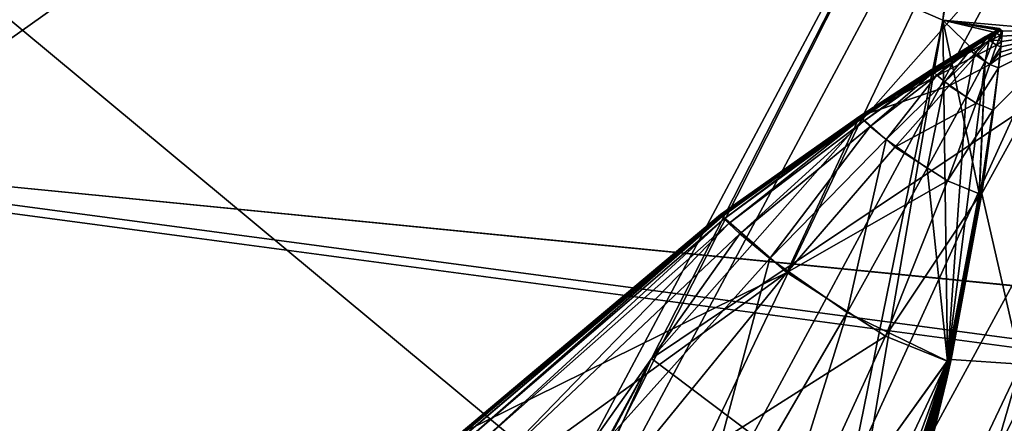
# Model space of a CAD drawing. Header units: metres. Extents: x 0 to 904, y -904 to 0.
# Tile 35 of 236: x 64.25 to 75.07, y -228.88 to -224.45. Entities that reach past the tile are written whole.
import ezdxf

# ---------------------------------------------------------------- set-up
doc = ezdxf.new("R2010")
doc.units = ezdxf.units.M

msp = doc.modelspace()

# ---------------------------------------------------------------- linework, layer by layer
at = {"layer": 'top'}
for points in [[(88.549675, -232.967972, 1606.117188), (91.522858, -157.766281, 1606.039307), (65.81794, -369.758789, 1606.712402)], [(78.757698, -264.370239, 1612.998047), (65.81794, -369.758789, 1606.712402), (91.522858, -157.766281, 1606.039307)], [(74.390381, -224.452255, 2025.841675), (77.030235, -201.253052, 2033.800049), (53.091984, -215.261292, 2033.126709)], [(77.030235, -201.253052, 2033.800049), (74.390381, -224.452255, 2025.841675), (78.148964, -201.337891, 2016.438721)], [(74.390381, -224.452255, 2025.841675), (75.800476, -224.578598, 2008.729614), (78.148964, -201.337891, 2016.438721)], [(80.63942, -213.506638, 887.43988), (82.904182, -213.123108, 932.987244), (69.975159, -236.880447, 932.550049)], [(69.975159, -236.880447, 932.550049), (82.904182, -213.123108, 932.987244), (70.440567, -238.402557, 955.232056)], [(82.904182, -213.123108, 932.987244), (83.489174, -214.545471, 955.69928), (70.440567, -238.402557, 955.232056)], [(68.198532, -236.636642, 887.077698), (78.19075, -215.701584, 841.859009), (80.63942, -213.506638, 887.43988)], [(68.198532, -236.636642, 887.077698), (80.63942, -213.506638, 887.43988), (69.975159, -236.880447, 932.550049)], [(70.440567, -238.402557, 955.232056), (83.489174, -214.545471, 955.69928), (70.70665, -240.725616, 977.855347)], [(83.489174, -214.545471, 955.69928), (83.461723, -217.11351, 978.352905), (70.70665, -240.725616, 977.855347)], [(53.091984, -215.261292, 2033.126709), (51.564125, -239.308899, 2023.590088), (69.641556, -238.349701, 2020.829956)], [(72.907059, -231.739731, 2023.114502), (74.390381, -224.452255, 2025.841675), (53.091984, -215.261292, 2033.126709)], [(72.907059, -231.739731, 2023.114502), (53.091984, -215.261292, 2033.126709), (69.641556, -238.349701, 2020.829956)], [(66.105843, -238.295258, 841.579407), (78.19075, -215.701584, 841.859009), (68.198532, -236.636642, 887.077698)], [(75.054581, -220.589874, 796.356384), (78.19075, -215.701584, 841.859009), (66.105843, -238.295258, 841.579407)], [(70.70665, -240.725616, 977.855347), (83.461723, -217.11351, 978.352905), (72.074631, -246.042374, 1022.901794)], [(83.461723, -217.11351, 978.352905), (84.765488, -221.957428, 1023.44635), (72.074631, -246.042374, 1022.901794)], [(79.212952, -219.081879, 785.808716), (71.188133, -228.169373, 751.055359), (77.016754, -224.261185, 754.165649)], [(75.054581, -220.589874, 796.356384), (71.188133, -228.169373, 751.055359), (79.212952, -219.081879, 785.808716)], [(77.016754, -224.261185, 754.165649), (74.511078, -230.676468, 722.772827), (82.257591, -220.450912, 754.338074)], [(74.511078, -230.676468, 722.772827), (80.294075, -226.585968, 722.844788), (82.257591, -220.450912, 754.338074)], [(71.188133, -228.169373, 751.055359), (75.054581, -220.589874, 796.356384), (63.443642, -242.390198, 796.162354)], [(63.443642, -242.390198, 796.162354), (75.054581, -220.589874, 796.356384), (66.105843, -238.295258, 841.579407)], [(51.557915, -239.314407, 226.902679), (98.890182, -221.221985, 230.553024), (103.940552, -242.650131, 237.516327)], [(51.557915, -239.314407, 226.902679), (52.226067, -223.390884, 222.615555), (98.890182, -221.221985, 230.553024)], [(72.074631, -246.042374, 1022.901794), (84.765488, -221.957428, 1023.44635), (72.740875, -253.992859, 1067.578003)], [(84.765488, -221.957428, 1023.44635), (85.054771, -229.898041, 1068.127686), (72.740875, -253.992859, 1067.578003)], [(77.534111, -222.123566, 1117.460449), (74.837967, -237.404251, 1166.713623), (80.945869, -225.791122, 1117.431763)], [(77.534111, -222.123566, 1117.460449), (76.069885, -230.443481, 1547.05249), (74.837967, -237.404251, 1166.713623)], [(76.816643, -277.97934, 1756.375854), (82.294296, -222.447708, 1803.761963), (67.869583, -335.662415, 1815.898315)], [(67.869583, -335.662415, 1815.898315), (82.294296, -222.447708, 1803.761963), (78.121002, -235.309311, 1854.074829)], [(77.016754, -224.261185, 754.165649), (71.188133, -228.169373, 751.055359), (74.511078, -230.676468, 722.772827)], [(72.907059, -231.739731, 2023.114502), (73.133659, -231.751495, 2020.420654), (74.390381, -224.452255, 2025.841675)], [(73.133659, -231.751495, 2020.420654), (74.440033, -228.183289, 2017.756714), (74.390381, -224.452255, 2025.841675)], [(74.390381, -224.452255, 2025.841675), (74.440033, -228.183289, 2017.756714), (74.787529, -226.352921, 2017.985352)], [(74.390381, -224.452255, 2025.841675), (74.787529, -226.352921, 2017.985352), (74.855255, -224.903564, 2017.873413)], [(74.855255, -224.903564, 2017.873413), (74.980888, -224.590851, 2017.759277), (74.390381, -224.452255, 2025.841675)], [(74.980888, -224.590851, 2017.759277), (75.012878, -224.546097, 2017.745605), (74.390381, -224.452255, 2025.841675)], [(74.390381, -224.452255, 2025.841675), (75.012878, -224.546097, 2017.745605), (75.018356, -224.555466, 2017.820801)], [(74.390381, -224.452255, 2025.841675), (75.03611, -224.567352, 2017.825195), (75.04586, -224.572083, 2017.827637)], [(75.03611, -224.567352, 2017.825195), (74.390381, -224.452255, 2025.841675), (75.018356, -224.555466, 2017.820801)], [(74.390381, -224.452255, 2025.841675), (75.04586, -224.572083, 2017.827637), (75.800476, -224.578598, 2008.729614)], [(75.012878, -224.546097, 2017.745605), (74.858902, -224.633926, 2017.779175), (75.018356, -224.555466, 2017.820801)], [(75.012878, -224.546097, 2017.745605), (74.964279, -224.577499, 2017.753784), (74.858902, -224.633926, 2017.779175)], [(74.969032, -224.581467, 2017.754517), (74.964279, -224.577499, 2017.753784), (75.012878, -224.546097, 2017.745605)], [(74.980888, -224.590851, 2017.759277), (74.969032, -224.581467, 2017.754517), (75.012878, -224.546097, 2017.745605)], [(74.261749, -224.99971, 2017.824341), (73.476555, -225.507477, 2017.873779), (74.981064, -224.596375, 2017.8396)], [(74.981064, -224.596375, 2017.8396), (73.476555, -225.507477, 2017.873779), (74.906487, -224.678345, 2017.876953)], [(74.659096, -224.75441, 2017.795044), (74.261749, -224.99971, 2017.824341), (74.981064, -224.596375, 2017.8396)], [(74.858902, -224.633926, 2017.779175), (74.659096, -224.75441, 2017.795044), (74.981064, -224.596375, 2017.8396)], [(74.858902, -224.633926, 2017.779175), (74.666245, -224.760635, 2017.792236), (74.659096, -224.75441, 2017.795044)], [(74.867195, -224.640549, 2017.77002), (74.666245, -224.760635, 2017.792236), (74.858902, -224.633926, 2017.779175)], [(74.867195, -224.640549, 2017.77002), (74.673531, -224.7677, 2017.801636), (74.666245, -224.760635, 2017.792236)], [(74.673531, -224.7677, 2017.801636), (74.867195, -224.640549, 2017.77002), (74.690987, -224.783722, 2017.82373)], [(74.867195, -224.640549, 2017.77002), (74.876213, -224.648575, 2017.777954), (74.690987, -224.783722, 2017.82373)], [(74.690987, -224.783722, 2017.82373), (74.876213, -224.648575, 2017.777954), (74.737061, -224.821457, 2017.861084)], [(74.876213, -224.648575, 2017.777954), (74.899559, -224.66748, 2017.793579), (74.737061, -224.821457, 2017.861084)], [(75.800476, -224.578598, 2008.729614), (74.818748, -226.358521, 2017.614502), (75.246567, -228.231186, 2008.449585)], [(74.818748, -226.358521, 2017.614502), (75.800476, -224.578598, 2008.729614), (74.947891, -225.438721, 2017.742554)], [(74.899559, -224.66748, 2017.793579), (74.980888, -224.590851, 2017.759277), (74.855255, -224.903564, 2017.873413)], [(75.018356, -224.555466, 2017.820801), (74.858902, -224.633926, 2017.779175), (74.981064, -224.596375, 2017.8396)], [(74.964279, -224.577499, 2017.753784), (74.867195, -224.640549, 2017.77002), (74.858902, -224.633926, 2017.779175)], [(74.876213, -224.648575, 2017.777954), (74.867195, -224.640549, 2017.77002), (74.964279, -224.577499, 2017.753784)], [(74.969032, -224.581467, 2017.754517), (74.876213, -224.648575, 2017.777954), (74.964279, -224.577499, 2017.753784)], [(74.899559, -224.66748, 2017.793579), (74.876213, -224.648575, 2017.777954), (74.969032, -224.581467, 2017.754517)], [(74.980888, -224.590851, 2017.759277), (74.899559, -224.66748, 2017.793579), (74.969032, -224.581467, 2017.754517)], [(74.906487, -224.678345, 2017.876953), (75.017876, -224.620575, 2017.841064), (74.981064, -224.596375, 2017.8396)], [(74.999565, -224.673813, 2017.856812), (75.017876, -224.620575, 2017.841064), (74.906487, -224.678345, 2017.876953)], [(75.800476, -224.578598, 2008.729614), (75.002907, -224.976791, 2017.794312), (74.947891, -225.438721, 2017.742554)], [(74.981064, -224.596375, 2017.8396), (75.03611, -224.567352, 2017.825195), (75.018356, -224.555466, 2017.820801)], [(75.017876, -224.620575, 2017.841064), (75.03611, -224.567352, 2017.825195), (74.981064, -224.596375, 2017.8396)], [(75.017876, -224.620575, 2017.841064), (74.999565, -224.673813, 2017.856812), (75.039581, -224.630127, 2017.824829)], [(75.039581, -224.630127, 2017.824829), (74.999565, -224.673813, 2017.856812), (75.033188, -224.688171, 2017.821899)], [(75.800476, -224.578598, 2008.729614), (75.015541, -224.861206, 2017.807129), (75.002907, -224.976791, 2017.794312)], [(75.02169, -224.803406, 2017.813599), (75.015541, -224.861206, 2017.807129), (75.800476, -224.578598, 2008.729614)], [(75.03611, -224.567352, 2017.825195), (75.017876, -224.620575, 2017.841064), (75.04586, -224.572083, 2017.827637)], [(75.04586, -224.572083, 2017.827637), (75.017876, -224.620575, 2017.841064), (75.039581, -224.630127, 2017.824829)], [(75.027725, -224.74559, 2017.819946), (75.02169, -224.803406, 2017.813599), (75.800476, -224.578598, 2008.729614)], [(75.033188, -224.688171, 2017.821899), (75.027672, -224.745728, 2017.819458), (75.039574, -224.629944, 2017.830811)], [(75.039574, -224.629944, 2017.830811), (75.027672, -224.745728, 2017.819458), (75.033653, -224.68779, 2017.825928)], [(75.033653, -224.687759, 2017.826294), (75.027725, -224.74559, 2017.819946), (75.800476, -224.578598, 2008.729614)], [(75.039581, -224.630127, 2017.824829), (75.033188, -224.688171, 2017.821899), (75.039574, -224.629944, 2017.830811)], [(75.039474, -224.629929, 2017.832397), (75.033653, -224.68779, 2017.825928), (75.033646, -224.687775, 2017.826294)], [(75.033653, -224.687759, 2017.826294), (75.039459, -224.629929, 2017.832642), (75.033646, -224.687775, 2017.826294)], [(75.039459, -224.629929, 2017.832642), (75.039474, -224.629929, 2017.832397), (75.033646, -224.687775, 2017.826294)], [(75.033653, -224.687759, 2017.826294), (75.800476, -224.578598, 2008.729614), (75.039459, -224.629929, 2017.832642)], [(75.039505, -224.629929, 2017.831909), (75.033653, -224.68779, 2017.825928), (75.039474, -224.629929, 2017.832397)], [(75.039505, -224.629929, 2017.831909), (75.039574, -224.629944, 2017.830811), (75.033653, -224.68779, 2017.825928)], [(75.800476, -224.578598, 2008.729614), (75.04586, -224.572083, 2017.827637), (75.039459, -224.629929, 2017.832642)], [(75.039459, -224.629929, 2017.832642), (75.04586, -224.572083, 2017.827637), (75.039474, -224.629929, 2017.832397)], [(75.04586, -224.572083, 2017.827637), (75.039505, -224.629929, 2017.831909), (75.039474, -224.629929, 2017.832397)], [(75.039574, -224.629944, 2017.830811), (75.039505, -224.629929, 2017.831909), (75.04586, -224.572083, 2017.827637)], [(75.039581, -224.630127, 2017.824829), (75.039574, -224.629944, 2017.830811), (75.04586, -224.572083, 2017.827637)], [(73.476555, -225.507477, 2017.873779), (74.757324, -224.84288, 2017.950317), (74.906487, -224.678345, 2017.876953)], [(74.268074, -225.005615, 2017.82666), (74.261749, -224.99971, 2017.824341), (74.659096, -224.75441, 2017.795044)], [(74.666245, -224.760635, 2017.792236), (74.268074, -225.005615, 2017.82666), (74.659096, -224.75441, 2017.795044)], [(74.666245, -224.760635, 2017.792236), (74.274307, -225.01207, 2017.837402), (74.268074, -225.005615, 2017.82666)], [(74.2882, -225.026047, 2017.862061), (74.274307, -225.01207, 2017.837402), (74.666245, -224.760635, 2017.792236)], [(74.673531, -224.7677, 2017.801636), (74.2882, -225.026047, 2017.862061), (74.666245, -224.760635, 2017.792236)], [(74.322166, -225.057709, 2017.911865), (74.2882, -225.026047, 2017.862061), (74.673531, -224.7677, 2017.801636)], [(74.690987, -224.783722, 2017.82373), (74.322166, -225.057709, 2017.911865), (74.673531, -224.7677, 2017.801636)], [(74.737061, -224.821457, 2017.861084), (74.899559, -224.66748, 2017.793579), (74.855255, -224.903564, 2017.873413)], [(74.906487, -224.678345, 2017.876953), (74.757324, -224.84288, 2017.950317), (74.981194, -224.727051, 2017.872559)], [(74.757324, -224.84288, 2017.950317), (74.907013, -224.940063, 2017.934448), (74.981194, -224.727051, 2017.872559)], [(74.981194, -224.727051, 2017.872559), (74.999565, -224.673813, 2017.856812), (74.906487, -224.678345, 2017.876953)], [(74.981194, -224.727051, 2017.872559), (74.907013, -224.940063, 2017.934448), (75.026688, -224.746216, 2017.819092)], [(74.907013, -224.940063, 2017.934448), (75.020073, -224.804245, 2017.816162), (75.026688, -224.746216, 2017.819092)], [(74.999565, -224.673813, 2017.856812), (74.981194, -224.727051, 2017.872559), (75.033188, -224.688171, 2017.821899)], [(75.033188, -224.688171, 2017.821899), (74.981194, -224.727051, 2017.872559), (75.026688, -224.746216, 2017.819092)], [(75.026688, -224.746216, 2017.819092), (75.020073, -224.804245, 2017.816162), (75.027672, -224.745728, 2017.819458)], [(75.020073, -224.804245, 2017.816162), (75.021545, -224.803604, 2017.813721), (75.027672, -224.745728, 2017.819458)], [(75.027672, -224.745728, 2017.819458), (75.021545, -224.803604, 2017.813721), (75.027687, -224.745651, 2017.819946)], [(75.021545, -224.803604, 2017.813721), (75.021614, -224.803497, 2017.813843), (75.027687, -224.745651, 2017.819946)], [(75.027687, -224.745651, 2017.819946), (75.021614, -224.803497, 2017.813843), (75.027702, -224.745621, 2017.820068)], [(75.021614, -224.803497, 2017.813843), (75.021645, -224.803452, 2017.813843), (75.027702, -224.745621, 2017.820068)], [(75.027702, -224.745621, 2017.820068), (75.021645, -224.803452, 2017.813843), (75.027725, -224.74559, 2017.819946)], [(75.021645, -224.803452, 2017.813843), (75.02169, -224.803406, 2017.813599), (75.027725, -224.74559, 2017.819946)], [(75.033188, -224.688171, 2017.821899), (75.026688, -224.746216, 2017.819092), (75.027672, -224.745728, 2017.819458)], [(75.027672, -224.745728, 2017.819458), (75.027687, -224.745651, 2017.819946), (75.033653, -224.68779, 2017.825928)], [(75.033653, -224.68779, 2017.825928), (75.027687, -224.745651, 2017.819946), (75.033646, -224.687775, 2017.826294)], [(75.027687, -224.745651, 2017.819946), (75.027702, -224.745621, 2017.820068), (75.033646, -224.687775, 2017.826294)], [(75.033646, -224.687775, 2017.826294), (75.027702, -224.745621, 2017.820068), (75.033653, -224.687759, 2017.826294)], [(75.027702, -224.745621, 2017.820068), (75.027725, -224.74559, 2017.819946), (75.033653, -224.687759, 2017.826294)], [(73.476555, -225.507477, 2017.873779), (74.459076, -225.174408, 2018.092163), (74.757324, -224.84288, 2017.950317)], [(74.412689, -225.132309, 2017.991455), (74.322166, -225.057709, 2017.911865), (74.690987, -224.783722, 2017.82373)], [(74.737061, -224.821457, 2017.861084), (74.412689, -225.132309, 2017.991455), (74.690987, -224.783722, 2017.82373)], [(74.645721, -225.294571, 2018.021973), (74.412689, -225.132309, 2017.991455), (74.737061, -224.821457, 2017.861084)], [(74.459076, -225.174408, 2018.092163), (74.907013, -224.940063, 2017.934448), (74.757324, -224.84288, 2017.950317)], [(74.855255, -224.903564, 2017.873413), (74.645721, -225.294571, 2018.021973), (74.737061, -224.821457, 2017.861084)], [(75.013351, -224.862259, 2017.813232), (75.020073, -224.804245, 2017.816162), (74.907013, -224.940063, 2017.934448)], [(74.999573, -224.978271, 2017.807251), (75.013351, -224.862259, 2017.813232), (74.907013, -224.940063, 2017.934448)], [(75.002518, -224.977173, 2017.796509), (75.01532, -224.861465, 2017.807983), (74.999573, -224.978271, 2017.807251)], [(75.01532, -224.861465, 2017.807983), (75.013351, -224.862259, 2017.813232), (74.999573, -224.978271, 2017.807251)], [(75.002716, -224.97699, 2017.795654), (75.015427, -224.861343, 2017.807739), (75.002518, -224.977173, 2017.796509)], [(75.015427, -224.861343, 2017.807739), (75.01532, -224.861465, 2017.807983), (75.002518, -224.977173, 2017.796509)], [(75.002907, -224.976791, 2017.794312), (75.01548, -224.861267, 2017.807617), (75.002716, -224.97699, 2017.795654)], [(75.01548, -224.861267, 2017.807617), (75.015427, -224.861343, 2017.807739), (75.002716, -224.97699, 2017.795654)], [(75.015541, -224.861206, 2017.807129), (75.01548, -224.861267, 2017.807617), (75.002907, -224.976791, 2017.794312)], [(75.020073, -224.804245, 2017.816162), (75.013351, -224.862259, 2017.813232), (75.021545, -224.803604, 2017.813721)], [(75.013351, -224.862259, 2017.813232), (75.01532, -224.861465, 2017.807983), (75.021545, -224.803604, 2017.813721)], [(75.021545, -224.803604, 2017.813721), (75.01532, -224.861465, 2017.807983), (75.021614, -224.803497, 2017.813843)], [(75.01532, -224.861465, 2017.807983), (75.015427, -224.861343, 2017.807739), (75.021614, -224.803497, 2017.813843)], [(75.021614, -224.803497, 2017.813843), (75.015427, -224.861343, 2017.807739), (75.021645, -224.803452, 2017.813843)], [(75.015427, -224.861343, 2017.807739), (75.01548, -224.861267, 2017.807617), (75.021645, -224.803452, 2017.813843)], [(75.021645, -224.803452, 2017.813843), (75.01548, -224.861267, 2017.807617), (75.02169, -224.803406, 2017.813599)], [(75.01548, -224.861267, 2017.807617), (75.015541, -224.861206, 2017.807129), (75.02169, -224.803406, 2017.813599)], [(74.792824, -226.351898, 2017.918579), (74.44194, -228.199982, 2017.505859), (74.855255, -224.903564, 2017.873413)], [(74.44194, -228.199982, 2017.505859), (74.645721, -225.294571, 2018.021973), (74.855255, -224.903564, 2017.873413)], [(74.907013, -224.940063, 2017.934448), (74.459076, -225.174408, 2018.092163), (74.755432, -225.366409, 2018.053833)], [(74.999573, -224.978271, 2017.807251), (74.907013, -224.940063, 2017.934448), (74.755432, -225.366409, 2018.053833)], [(74.999573, -224.978271, 2017.807251), (74.755432, -225.366409, 2018.053833), (74.940063, -225.441833, 2017.782471)], [(74.787529, -226.352921, 2017.985352), (74.78933, -226.351715, 2017.96228), (74.855255, -224.903564, 2017.873413)], [(74.855255, -224.903564, 2017.873413), (74.78933, -226.351715, 2017.96228), (74.792824, -226.351898, 2017.918579)], [(75.002518, -224.977173, 2017.796509), (74.999573, -224.978271, 2017.807251), (74.940063, -225.441833, 2017.782471)], [(75.002518, -224.977173, 2017.796509), (74.940063, -225.441833, 2017.782471), (74.946846, -225.439575, 2017.75)], [(75.002716, -224.97699, 2017.795654), (75.002518, -224.977173, 2017.796509), (74.946846, -225.439575, 2017.75)], [(74.946846, -225.439575, 2017.75), (74.947891, -225.438721, 2017.742554), (75.002716, -224.97699, 2017.795654)], [(74.947891, -225.438721, 2017.742554), (75.002907, -224.976791, 2017.794312), (75.002716, -224.97699, 2017.795654)], [(73.482193, -225.513016, 2017.879761), (73.476555, -225.507477, 2017.873779), (74.261749, -224.99971, 2017.824341)], [(73.487717, -225.518982, 2017.891479), (73.482193, -225.513016, 2017.879761), (74.261749, -224.99971, 2017.824341)], [(74.268074, -225.005615, 2017.82666), (73.487717, -225.518982, 2017.891479), (74.261749, -224.99971, 2017.824341)], [(74.268074, -225.005615, 2017.82666), (73.499428, -225.53154, 2017.917236), (73.487717, -225.518982, 2017.891479)], [(74.274307, -225.01207, 2017.837402), (73.499428, -225.53154, 2017.917236), (74.268074, -225.005615, 2017.82666)], [(73.525932, -225.558731, 2017.970825), (73.499428, -225.53154, 2017.917236), (74.274307, -225.01207, 2017.837402)], [(74.2882, -225.026047, 2017.862061), (73.525932, -225.558731, 2017.970825), (74.274307, -225.01207, 2017.837402)], [(73.591431, -225.62027, 2018.073486), (73.525932, -225.558731, 2017.970825), (74.2882, -225.026047, 2017.862061)], [(74.322166, -225.057709, 2017.911865), (73.591431, -225.62027, 2018.073486), (74.2882, -225.026047, 2017.862061)], [(73.76683, -225.765213, 2018.234009), (73.591431, -225.62027, 2018.073486), (74.322166, -225.057709, 2017.911865)], [(74.412689, -225.132309, 2017.991455), (73.76683, -225.765213, 2018.234009), (74.322166, -225.057709, 2017.911865)], [(73.863106, -225.846786, 2018.356445), (74.459076, -225.174408, 2018.092163), (73.476555, -225.507477, 2017.873779)], [(74.219139, -226.080536, 2018.299072), (73.76683, -225.765213, 2018.234009), (74.412689, -225.132309, 2017.991455)], [(74.459076, -225.174408, 2018.092163), (73.863106, -225.846786, 2018.356445), (74.755432, -225.366409, 2018.053833)], [(74.645721, -225.294571, 2018.021973), (74.219139, -226.080536, 2018.299072), (74.412689, -225.132309, 2017.991455)], [(74.219139, -226.080536, 2018.299072), (74.645721, -225.294571, 2018.021973), (74.44194, -228.199982, 2017.505859)], [(73.863106, -225.846786, 2018.356445), (74.439552, -226.219879, 2018.275024), (74.755432, -225.366409, 2018.053833)], [(74.755432, -225.366409, 2018.053833), (74.439552, -226.219879, 2018.275024), (74.940063, -225.441833, 2017.782471)], [(73.476555, -225.507477, 2017.873779), (71.949623, -226.591827, 2017.93811), (71.947113, -226.589462, 2017.935303)], [(72.675652, -227.226227, 2018.805664), (73.476555, -225.507477, 2017.873779), (71.947113, -226.589462, 2017.935303)], [(71.952049, -226.594437, 2017.943359), (71.949623, -226.591827, 2017.93811), (73.476555, -225.507477, 2017.873779)], [(71.956932, -226.599854, 2017.955322), (71.952049, -226.594437, 2017.943359), (73.476555, -225.507477, 2017.873779)], [(71.956932, -226.599854, 2017.955322), (73.476555, -225.507477, 2017.873779), (73.482193, -225.513016, 2017.879761)], [(71.967003, -226.611084, 2017.980957), (71.956932, -226.599854, 2017.955322), (73.482193, -225.513016, 2017.879761)], [(73.487717, -225.518982, 2017.891479), (71.967003, -226.611084, 2017.980957), (73.482193, -225.513016, 2017.879761)], [(73.487717, -225.518982, 2017.891479), (71.988602, -226.634674, 2018.034058), (71.967003, -226.611084, 2017.980957)], [(73.499428, -225.53154, 2017.917236), (71.988602, -226.634674, 2018.034058), (73.487717, -225.518982, 2017.891479)], [(72.675652, -227.226227, 2018.805664), (73.863106, -225.846786, 2018.356445), (73.476555, -225.507477, 2017.873779)], [(74.439552, -226.219879, 2018.275024), (74.800003, -226.366364, 2017.728516), (74.940063, -225.441833, 2017.782471)], [(74.940063, -225.441833, 2017.782471), (74.800003, -226.366364, 2017.728516), (74.946846, -225.439575, 2017.75)], [(74.800003, -226.366364, 2017.728516), (74.814117, -226.361862, 2017.654297), (74.946846, -225.439575, 2017.75)], [(74.946846, -225.439575, 2017.75), (74.814117, -226.361862, 2017.654297), (74.947891, -225.438721, 2017.742554)], [(74.814117, -226.361862, 2017.654297), (74.816414, -226.360123, 2017.636841), (74.947891, -225.438721, 2017.742554)], [(74.947891, -225.438721, 2017.742554), (74.816414, -226.360123, 2017.636841), (74.818748, -226.358521, 2017.614502)], [(71.988602, -226.634674, 2018.034058), (73.499428, -225.53154, 2017.917236), (72.037903, -226.685715, 2018.140015)], [(73.499428, -225.53154, 2017.917236), (73.525932, -225.558731, 2017.970825), (72.037903, -226.685715, 2018.140015)], [(72.037903, -226.685715, 2018.140015), (73.525932, -225.558731, 2017.970825), (72.160355, -226.801239, 2018.338379)], [(73.525932, -225.558731, 2017.970825), (73.591431, -225.62027, 2018.073486), (72.160355, -226.801239, 2018.338379)], [(72.160355, -226.801239, 2018.338379), (73.591431, -225.62027, 2018.073486), (72.489128, -227.073334, 2018.644897)], [(73.591431, -225.62027, 2018.073486), (73.76683, -225.765213, 2018.234009), (72.489128, -227.073334, 2018.644897)], [(72.489128, -227.073334, 2018.644897), (73.76683, -225.765213, 2018.234009), (73.337685, -227.665237, 2018.772583)], [(74.439552, -226.219879, 2018.275024), (73.863106, -225.846786, 2018.356445), (72.675652, -227.226227, 2018.805664)], [(73.76683, -225.765213, 2018.234009), (74.219139, -226.080536, 2018.299072), (73.337685, -227.665237, 2018.772583)], [(74.837967, -237.404251, 1166.713623), (81.037399, -246.478867, 1166.713989), (80.945869, -225.791122, 1117.431763)], [(73.337685, -227.665237, 2018.772583), (74.219139, -226.080536, 2018.299072), (74.44194, -228.199982, 2017.505859)], [(73.758247, -227.926544, 2018.646606), (74.439552, -226.219879, 2018.275024), (72.675652, -227.226227, 2018.805664)], [(74.800003, -226.366364, 2017.728516), (74.439552, -226.219879, 2018.275024), (73.758247, -227.926544, 2018.646606)], [(74.436447, -228.201447, 2017.602295), (74.800003, -226.366364, 2017.728516), (73.758247, -227.926544, 2018.646606)], [(74.463837, -228.192932, 2017.452759), (74.814117, -226.361862, 2017.654297), (74.436447, -228.201447, 2017.602295)], [(74.814117, -226.361862, 2017.654297), (74.800003, -226.366364, 2017.728516), (74.436447, -228.201447, 2017.602295)], [(74.440033, -228.183289, 2017.756714), (74.441856, -228.182785, 2017.736206), (74.787529, -226.352921, 2017.985352)], [(74.787529, -226.352921, 2017.985352), (74.441856, -228.182785, 2017.736206), (74.443199, -228.178802, 2017.718872)], [(74.466278, -228.195068, 2017.371094), (74.44194, -228.199982, 2017.505859), (74.792824, -226.351898, 2017.918579)], [(74.787529, -226.352921, 2017.985352), (74.443199, -228.178802, 2017.718872), (74.78933, -226.351715, 2017.96228)], [(74.443199, -228.178802, 2017.718872), (74.445465, -228.176575, 2017.688843), (74.78933, -226.351715, 2017.96228)], [(74.78933, -226.351715, 2017.96228), (74.445465, -228.176575, 2017.688843), (74.792824, -226.351898, 2017.918579)], [(74.792824, -226.351898, 2017.918579), (74.445465, -228.176575, 2017.688843), (74.448601, -228.176819, 2017.647949)], [(74.448601, -228.176819, 2017.647949), (74.454872, -228.177338, 2017.566284), (74.792824, -226.351898, 2017.918579)], [(74.454872, -228.177338, 2017.566284), (74.48008, -228.183243, 2017.250732), (74.792824, -226.351898, 2017.918579)], [(74.468422, -228.189575, 2017.417114), (74.816414, -226.360123, 2017.636841), (74.463837, -228.192932, 2017.452759)], [(74.816414, -226.360123, 2017.636841), (74.814117, -226.361862, 2017.654297), (74.463837, -228.192932, 2017.452759)], [(74.480103, -228.183441, 2017.25061), (74.466278, -228.195068, 2017.371094), (74.792824, -226.351898, 2017.918579)], [(74.472481, -228.186401, 2017.379272), (74.818748, -226.358521, 2017.614502), (74.468422, -228.189575, 2017.417114)], [(74.818748, -226.358521, 2017.614502), (74.816414, -226.360123, 2017.636841), (74.468422, -228.189575, 2017.417114)], [(74.818748, -226.358521, 2017.614502), (74.472481, -228.186401, 2017.379272), (74.481087, -228.183334, 2017.281372)], [(74.792824, -226.351898, 2017.918579), (74.48008, -228.183243, 2017.250732), (74.480087, -228.183289, 2017.25061)], [(74.792824, -226.351898, 2017.918579), (74.480087, -228.183289, 2017.25061), (74.480095, -228.183319, 2017.25061)], [(74.480095, -228.183365, 2017.25061), (74.792824, -226.351898, 2017.918579), (74.480095, -228.183334, 2017.25061)], [(74.480095, -228.183334, 2017.25061), (74.792824, -226.351898, 2017.918579), (74.480095, -228.183319, 2017.25061)], [(74.480095, -228.183365, 2017.25061), (74.480103, -228.183395, 2017.25061), (74.792824, -226.351898, 2017.918579)], [(74.480103, -228.183395, 2017.25061), (74.480103, -228.183411, 2017.25061), (74.792824, -226.351898, 2017.918579)], [(74.480103, -228.183411, 2017.25061), (74.480103, -228.183441, 2017.25061), (74.792824, -226.351898, 2017.918579)], [(75.246567, -228.231186, 2008.449585), (74.818748, -226.358521, 2017.614502), (74.481087, -228.183334, 2017.281372)], [(71.947113, -226.589462, 2017.935303), (69.075829, -229.001968, 2017.908691), (69.075813, -229.001984, 2017.908813)], [(69.075813, -229.002045, 2017.90918), (72.675652, -227.226227, 2018.805664), (71.947113, -226.589462, 2017.935303)], [(69.075813, -229.002045, 2017.90918), (71.947113, -226.589462, 2017.935303), (69.075813, -229.001984, 2017.908813)], [(69.075867, -229.001968, 2017.908569), (69.075829, -229.001968, 2017.908691), (71.947113, -226.589462, 2017.935303)], [(69.076111, -229.002121, 2017.908569), (69.075867, -229.001968, 2017.908569), (71.947113, -226.589462, 2017.935303)], [(69.07637, -229.00235, 2017.908936), (69.076111, -229.002121, 2017.908569), (71.947113, -226.589462, 2017.935303)], [(69.07637, -229.00235, 2017.908936), (71.947113, -226.589462, 2017.935303), (69.076874, -229.002838, 2017.90979)], [(71.947113, -226.589462, 2017.935303), (69.077873, -229.003876, 2017.912109), (69.076874, -229.002838, 2017.90979)], [(71.947113, -226.589462, 2017.935303), (69.07988, -229.006073, 2017.917236), (69.077873, -229.003876, 2017.912109)], [(71.949623, -226.591827, 2017.93811), (69.07988, -229.006073, 2017.917236), (71.947113, -226.589462, 2017.935303)], [(69.083931, -229.010605, 2017.928101), (69.07988, -229.006073, 2017.917236), (71.949623, -226.591827, 2017.93811)], [(69.083931, -229.010605, 2017.928101), (71.949623, -226.591827, 2017.93811), (71.952049, -226.594437, 2017.943359)], [(69.092163, -229.019974, 2017.951172), (69.083931, -229.010605, 2017.928101), (71.952049, -226.594437, 2017.943359)], [(69.092163, -229.019974, 2017.951172), (71.952049, -226.594437, 2017.943359), (71.956932, -226.599854, 2017.955322)], [(69.109283, -229.039368, 2017.998535), (69.092163, -229.019974, 2017.951172), (71.956932, -226.599854, 2017.955322)], [(71.967003, -226.611084, 2017.980957), (69.109283, -229.039368, 2017.998535), (71.956932, -226.599854, 2017.955322)], [(78.030937, -233.974075, 691.642273), (80.294075, -226.585968, 722.844788), (71.66597, -238.338226, 691.690125)], [(80.294075, -226.585968, 722.844788), (74.511078, -230.676468, 722.772827), (71.66597, -238.338226, 691.690125)], [(71.967003, -226.611084, 2017.980957), (69.146255, -229.080124, 2018.094238), (69.109283, -229.039368, 2017.998535)], [(71.988602, -226.634674, 2018.034058), (69.146255, -229.080124, 2018.094238), (71.967003, -226.611084, 2017.980957)], [(69.231026, -229.168335, 2018.282227), (69.146255, -229.080124, 2018.094238), (71.988602, -226.634674, 2018.034058)], [(72.037903, -226.685715, 2018.140015), (69.231026, -229.168335, 2018.282227), (71.988602, -226.634674, 2018.034058)], [(69.442169, -229.367935, 2018.629761), (69.231026, -229.168335, 2018.282227), (72.037903, -226.685715, 2018.140015)], [(72.160355, -226.801239, 2018.338379), (69.442169, -229.367935, 2018.629761), (72.037903, -226.685715, 2018.140015)], [(70.009804, -229.838089, 2019.164063), (69.442169, -229.367935, 2018.629761), (72.160355, -226.801239, 2018.338379)], [(72.489128, -227.073334, 2018.644897), (70.009804, -229.838089, 2019.164063), (72.160355, -226.801239, 2018.338379)], [(71.475525, -230.860809, 2019.389771), (70.009804, -229.838089, 2019.164063), (72.489128, -227.073334, 2018.644897)], [(73.337685, -227.665237, 2018.772583), (71.475525, -230.860809, 2019.389771), (72.489128, -227.073334, 2018.644897)], [(72.675652, -227.226227, 2018.805664), (69.075813, -229.002045, 2017.90918), (69.55555, -229.480743, 2018.822754)], [(70.337311, -230.102081, 2019.381226), (72.675652, -227.226227, 2018.805664), (69.55555, -229.480743, 2018.822754)], [(73.758247, -227.926544, 2018.646606), (72.675652, -227.226227, 2018.805664), (70.337311, -230.102081, 2019.381226)], [(72.207726, -231.296753, 2019.049316), (71.475525, -230.860809, 2019.389771), (73.337685, -227.665237, 2018.772583)], [(74.44194, -228.199982, 2017.505859), (72.207726, -231.296753, 2019.049316), (73.337685, -227.665237, 2018.772583)], [(72.208313, -231.312073, 2019.100708), (73.758247, -227.926544, 2018.646606), (70.337311, -230.102081, 2019.381226)], [(74.436447, -228.201447, 2017.602295), (73.758247, -227.926544, 2018.646606), (72.208313, -231.312073, 2019.100708)], [(66.588646, -238.33371, 706.081116), (71.188133, -228.169373, 751.055359), (60.178795, -248.986176, 750.940918)], [(60.178795, -248.986176, 750.940918), (71.188133, -228.169373, 751.055359), (63.443642, -242.390198, 796.162354)], [(71.188133, -228.169373, 751.055359), (66.588646, -238.33371, 706.081116), (74.511078, -230.676468, 722.772827)], [(72.824219, -231.611938, 2018.448364), (72.207726, -231.296753, 2019.049316), (74.44194, -228.199982, 2017.505859)], [(73.381584, -231.787033, 2017.280029), (74.436447, -228.201447, 2017.602295), (72.208313, -231.312073, 2019.100708)], [(73.253067, -231.770004, 2017.657471), (72.824219, -231.611938, 2018.448364), (74.44194, -228.199982, 2017.505859)], [(73.133659, -231.751495, 2020.420654), (73.289963, -231.752716, 2018.626831), (74.440033, -228.183289, 2017.756714)], [(74.44194, -228.199982, 2017.505859), (73.381981, -231.784897, 2017.21875), (73.253067, -231.770004, 2017.657471)], [(73.289963, -231.752716, 2018.626831), (73.368828, -231.753891, 2017.733276), (74.440033, -228.183289, 2017.756714)], [(74.440033, -228.183289, 2017.756714), (73.368828, -231.753891, 2017.733276), (73.408318, -231.75563, 2017.282593)], [(73.429756, -231.772217, 2017.012085), (74.463837, -228.192932, 2017.452759), (73.381584, -231.787033, 2017.280029)], [(74.463837, -228.192932, 2017.452759), (74.436447, -228.201447, 2017.602295), (73.381584, -231.787033, 2017.280029)], [(74.44194, -228.199982, 2017.505859), (73.423393, -231.776428, 2016.993408), (73.381981, -231.784897, 2017.21875)], [(74.440033, -228.183289, 2017.756714), (73.408318, -231.75563, 2017.282593), (73.412819, -231.757996, 2017.236572)], [(74.441856, -228.182785, 2017.736206), (74.440033, -228.183289, 2017.756714), (73.412819, -231.757996, 2017.236572)], [(73.412819, -231.757996, 2017.236572), (73.415169, -231.756927, 2017.211914), (74.441856, -228.182785, 2017.736206)], [(74.441856, -228.182785, 2017.736206), (73.415169, -231.756927, 2017.211914), (74.443199, -228.178802, 2017.718872)], [(74.443199, -228.178802, 2017.718872), (73.415169, -231.756927, 2017.211914), (73.418335, -231.750137, 2017.171509)], [(74.443199, -228.178802, 2017.718872), (73.418335, -231.750137, 2017.171509), (74.445465, -228.176575, 2017.688843)], [(73.418335, -231.750137, 2017.171509), (73.423721, -231.746613, 2017.095947), (74.445465, -228.176575, 2017.688843)], [(73.447693, -231.756622, 2016.778809), (73.423393, -231.776428, 2016.993408), (74.466278, -228.195068, 2017.371094)], [(73.423393, -231.776428, 2016.993408), (74.44194, -228.199982, 2017.505859), (74.466278, -228.195068, 2017.371094)], [(74.445465, -228.176575, 2017.688843), (73.423721, -231.746613, 2017.095947), (74.448601, -228.176819, 2017.647949)], [(73.423721, -231.746613, 2017.095947), (74.454872, -228.177338, 2017.566284), (74.448601, -228.176819, 2017.647949)], [(73.42868, -231.747299, 2017.026001), (74.454872, -228.177338, 2017.566284), (73.423721, -231.746613, 2017.095947)], [(73.42868, -231.747299, 2017.026001), (73.438675, -231.749069, 2016.888306), (74.454872, -228.177338, 2017.566284)], [(73.444786, -231.760712, 2016.885376), (74.468422, -228.189575, 2017.417114), (73.429756, -231.772217, 2017.012085)], [(74.468422, -228.189575, 2017.417114), (74.463837, -228.192932, 2017.452759), (73.429756, -231.772217, 2017.012085)], [(73.438675, -231.749069, 2016.888306), (73.443748, -231.750656, 2016.821777), (74.454872, -228.177338, 2017.566284)], [(74.454872, -228.177338, 2017.566284), (73.443748, -231.750656, 2016.821777), (74.48008, -228.183243, 2017.250732)], [(73.443748, -231.750656, 2016.821777), (74.375351, -228.636536, 2017.192749), (74.48008, -228.183243, 2017.250732)], [(74.481087, -228.183334, 2017.281372), (74.472481, -228.186401, 2017.379272), (73.444786, -231.760712, 2016.885376)], [(73.455521, -231.754929, 2016.768311), (74.481087, -228.183334, 2017.281372), (73.444786, -231.760712, 2016.885376)], [(74.472481, -228.186401, 2017.379272), (74.468422, -228.189575, 2017.417114), (73.444786, -231.760712, 2016.885376)], [(74.019249, -229.986237, 2017.017212), (73.447693, -231.756622, 2016.778809), (74.480103, -228.183441, 2017.25061)], [(73.447693, -231.756622, 2016.778809), (74.466278, -228.195068, 2017.371094), (74.480103, -228.183441, 2017.25061)], [(74.481087, -228.183334, 2017.281372), (73.455521, -231.754929, 2016.768311), (73.494484, -231.757034, 2016.310059)], [(73.572411, -231.758438, 2015.453247), (74.481087, -228.183334, 2017.281372), (73.494484, -231.757034, 2016.310059)], [(73.572411, -231.758438, 2015.453247), (75.246567, -228.231186, 2008.449585), (74.481087, -228.183334, 2017.281372)], [(74.215408, -231.781693, 2008.449341), (75.246567, -228.231186, 2008.449585), (73.572411, -231.758438, 2015.453247)], [(74.480103, -228.183441, 2017.25061), (74.263618, -229.088379, 2017.134521), (74.019249, -229.986237, 2017.017212)], [(75.246567, -228.231186, 2008.449585), (74.215408, -231.781693, 2008.449341), (78.591446, -231.301239, 1957.132935)], [(74.375359, -228.636719, 2017.192749), (74.263618, -229.088379, 2017.134521), (74.480103, -228.183441, 2017.25061)], [(74.48008, -228.183243, 2017.250732), (74.375351, -228.636536, 2017.192749), (74.480087, -228.183289, 2017.25061)], [(74.375351, -228.636536, 2017.192749), (74.375351, -228.636581, 2017.192749), (74.480087, -228.183289, 2017.25061)], [(74.480087, -228.183289, 2017.25061), (74.375351, -228.636581, 2017.192749), (74.428596, -228.410156, 2017.22168)], [(74.428604, -228.410263, 2017.22168), (74.375359, -228.636719, 2017.192749), (74.480103, -228.183441, 2017.25061)], [(74.480095, -228.183319, 2017.25061), (74.480087, -228.183289, 2017.25061), (74.428596, -228.410156, 2017.22168)], [(74.480095, -228.183334, 2017.25061), (74.480095, -228.183319, 2017.25061), (74.428596, -228.410156, 2017.22168)], [(74.428604, -228.410187, 2017.22168), (74.480095, -228.183334, 2017.25061), (74.428596, -228.410156, 2017.22168)], [(74.428604, -228.410187, 2017.22168), (74.480095, -228.183365, 2017.25061), (74.480095, -228.183334, 2017.25061)], [(74.480095, -228.183365, 2017.25061), (74.428604, -228.410217, 2017.22168), (74.480103, -228.183395, 2017.25061)], [(74.428604, -228.410217, 2017.22168), (74.480095, -228.183365, 2017.25061), (74.428604, -228.410187, 2017.22168)], [(74.428604, -228.410217, 2017.22168), (74.428604, -228.410233, 2017.22168), (74.480103, -228.183395, 2017.25061)], [(74.480103, -228.183395, 2017.25061), (74.428604, -228.410233, 2017.22168), (74.480103, -228.183411, 2017.25061)], [(74.428604, -228.410233, 2017.22168), (74.428604, -228.410263, 2017.22168), (74.480103, -228.183411, 2017.25061)], [(74.480103, -228.183411, 2017.25061), (74.428604, -228.410263, 2017.22168), (74.480103, -228.183441, 2017.25061)], [(74.375351, -228.636581, 2017.192749), (74.375351, -228.636612, 2017.192749), (74.428596, -228.410156, 2017.22168)], [(74.428596, -228.410156, 2017.22168), (74.375351, -228.636612, 2017.192749), (74.428604, -228.410187, 2017.22168)], [(74.375351, -228.636612, 2017.192749), (74.375359, -228.636642, 2017.192749), (74.428604, -228.410187, 2017.22168)], [(74.428604, -228.410187, 2017.22168), (74.375359, -228.636642, 2017.192749), (74.428604, -228.410217, 2017.22168)], [(74.375359, -228.636642, 2017.192749), (74.375359, -228.636658, 2017.192749), (74.428604, -228.410217, 2017.22168)], [(74.428604, -228.410217, 2017.22168), (74.375359, -228.636658, 2017.192749), (74.428604, -228.410233, 2017.22168)], [(74.375359, -228.636658, 2017.192749), (74.375359, -228.636688, 2017.192749), (74.428604, -228.410233, 2017.22168)], [(74.428604, -228.410233, 2017.22168), (74.375359, -228.636688, 2017.192749), (74.428604, -228.410263, 2017.22168)], [(74.375359, -228.636688, 2017.192749), (74.375359, -228.636719, 2017.192749), (74.428604, -228.410263, 2017.22168)], [(73.443748, -231.750656, 2016.821777), (74.263618, -229.088181, 2017.134399), (74.375351, -228.636536, 2017.192749)], [(74.263618, -229.088181, 2017.134399), (74.375351, -228.636581, 2017.192749), (74.375351, -228.636536, 2017.192749)], [(74.375351, -228.636612, 2017.192749), (74.375351, -228.636581, 2017.192749), (74.263618, -229.088226, 2017.134399)], [(74.375351, -228.636581, 2017.192749), (74.263618, -229.088181, 2017.134399), (74.263618, -229.088226, 2017.134399)], [(74.375359, -228.636642, 2017.192749), (74.375351, -228.636612, 2017.192749), (74.263618, -229.088257, 2017.134399)], [(74.375351, -228.636612, 2017.192749), (74.263618, -229.088226, 2017.134399), (74.263618, -229.088257, 2017.134399)], [(74.263618, -229.088257, 2017.134399), (74.263618, -229.088318, 2017.134521), (74.375359, -228.636642, 2017.192749)], [(74.263618, -229.088318, 2017.134521), (74.375359, -228.636658, 2017.192749), (74.375359, -228.636642, 2017.192749)], [(74.375359, -228.636658, 2017.192749), (74.263618, -229.088318, 2017.134521), (74.375359, -228.636688, 2017.192749)], [(74.263618, -229.088318, 2017.134521), (74.263618, -229.088379, 2017.134521), (74.375359, -228.636688, 2017.192749)], [(74.263618, -229.088379, 2017.134521), (74.375359, -228.636719, 2017.192749), (74.375359, -228.636688, 2017.192749)]]:
    msp.add_3dface(points, dxfattribs=at)
at = {"layer": 'top0123413'}
for points in [[(599.026855, -599.023621, 106.499786), (74.938576, -244.304413, 117.34655), (244.305359, -74.93528, 117.346581)], [(74.938576, -244.304413, 117.34655), (75.496498, -229.329498, 117.524498), (244.305359, -74.93528, 117.346581)], [(54.689827, -203.153397, 160.059708), (77.538223, -213.604507, 117.693382), (50.608929, -232.939377, 160.059708)], [(56.382381, -203.521179, 163.059708), (52.338036, -233.040329, 163.059708), (79.254448, -213.927536, 120.668671)], [(77.538223, -213.604507, 117.693382), (75.496498, -229.329498, 117.524498), (50.608929, -232.939377, 160.059708)], [(79.254448, -213.927536, 120.668671), (52.338036, -233.040329, 163.059708), (77.234871, -229.483627, 120.501595)]]:
    msp.add_3dface(points, dxfattribs=at)
at = {"layer": 'top0123414'}
for points in [[(77.355217, -154.923752, 2078.537354), (69.426613, -171.687256, 2078.537354), (198.100021, -224.987061, 2176.059814)], [(198.974319, -225.348053, 2173.059814), (71.844276, -172.68428, 2076.706299), (79.664001, -156.152008, 2076.706299)], [(69.426613, -171.687256, 2078.537354), (63.179028, -189.147095, 2078.537354), (196.457367, -229.577713, 2176.059814)], [(198.100021, -224.987061, 2176.059814), (69.426613, -171.687256, 2078.537354), (196.457367, -229.577713, 2176.059814)], [(197.362762, -229.851532, 2173.059814), (65.682472, -189.903336, 2076.706299), (71.844276, -172.68428, 2076.706299)], [(198.974319, -225.348053, 2173.059814), (197.362762, -229.851532, 2173.059814), (71.844276, -172.68428, 2076.706299)], [(63.179028, -189.147095, 2078.537354), (58.672752, -207.135193, 2078.537354), (195.272552, -234.307266, 2176.059814)], [(196.457367, -229.577713, 2176.059814), (63.179028, -189.147095, 2078.537354), (195.272552, -234.307266, 2176.059814)], [(196.200363, -234.491287, 2173.059814), (61.238056, -207.643402, 2076.706299), (65.682472, -189.903336, 2076.706299)], [(197.362762, -229.851532, 2173.059814), (196.200363, -234.491287, 2173.059814), (65.682472, -189.903336, 2076.706299)], [(58.672752, -207.135193, 2078.537354), (55.951408, -225.478394, 2078.537354), (194.557022, -239.130142, 2176.059814)], [(195.272552, -234.307266, 2176.059814), (58.672752, -207.135193, 2078.537354), (194.557022, -239.130142, 2176.059814)], [(195.498398, -239.222626, 2173.059814), (58.554077, -225.733688, 2076.706299), (61.238056, -207.643402, 2076.706299)], [(196.200363, -234.491287, 2173.059814), (195.498398, -239.222626, 2173.059814), (61.238056, -207.643402, 2076.706299)], [(55.951408, -225.478394, 2078.537354), (55.041393, -244, 2078.537354), (194.317764, -244, 2176.059814)], [(194.557022, -239.130142, 2176.059814), (55.951408, -225.478394, 2078.537354), (194.317764, -244, 2176.059814)], [(195.263657, -244, 2173.059814), (57.656563, -244, 2076.706299), (58.554077, -225.733688, 2076.706299)], [(195.498398, -239.222626, 2173.059814), (195.263657, -244, 2173.059814), (58.554077, -225.733688, 2076.706299)]]:
    msp.add_3dface(points, dxfattribs=at)
at = {"layer": 'top0123429'}
for points in [[(78.015923, -220.994843, 1327.976929), (74.977219, -238.008759, 1341.697632), (78.270615, -219.432037, 1335.36792)], [(74.977219, -238.008759, 1341.697632), (75.479698, -235.062836, 1347.703125), (78.270615, -219.432037, 1335.36792)], [(75.075691, -237.892242, 1314.091797), (74.569321, -240.543274, 1327.88208), (78.015923, -220.994843, 1327.976929)], [(78.015923, -220.994843, 1327.976929), (74.569321, -240.543274, 1327.88208), (74.977219, -238.008759, 1341.697632)]]:
    msp.add_3dface(points, dxfattribs=at)

doc.saveas('drawing.dxf')
